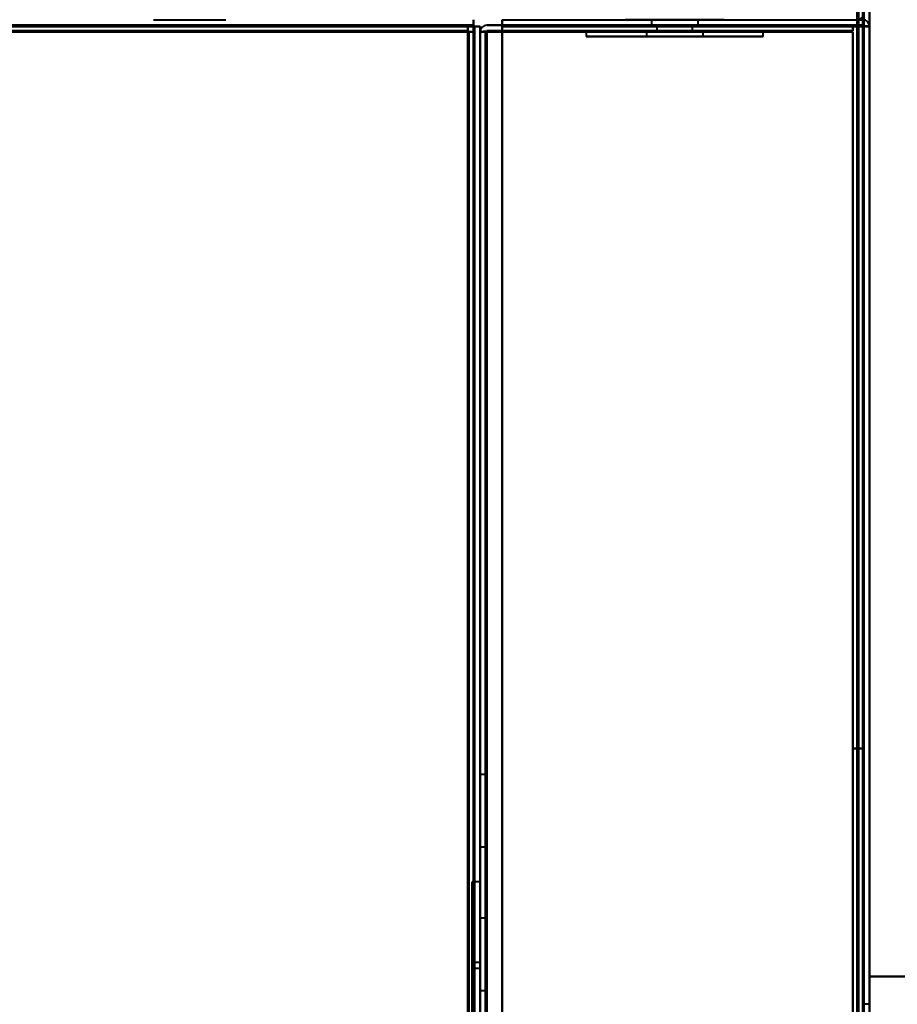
# Model space of a CAD drawing. Header units: millimetres. Extents: x -1087 to 1688, y -120 to 936.
# Tile 82 of 88: x 459 to 538, y 740 to 828. Entities that reach past the tile are written whole.
import ezdxf

# ---------------------------------------------------------------- set-up
doc = ezdxf.new("R2010")
doc.units = ezdxf.units.MM
doc.layers.add('A-GENM', color=13, linetype='Continuous', lineweight=40)
doc.layers.add('G-IMPT', color=8, linetype='Continuous', lineweight=40)

# ---------------------------------------------------------------- blocks, each defined once
blk = doc.blocks.new('NEXA 400 CALQUES_dwg-748074-Arrière')
at = {"layer": 'G-IMPT'}
for p, q in [((534.5, 129.472), (534.5, 862.272)), ((470.65, 828.372), (473.9, 828.372)), ((470.65, 828.372), (473.9, 828.372)), ((473.9, 828.372), (477.15, 828.372)), ((499.4, 828.372), (499.4, 827.772)), ((499.4, 827.772), (499.4, 828.372)), ((511.5, 828.372), (517.5, 828.372)), ((511.5, 828.372), (517.5, 828.372)), ((515.795, 828.372), (513.05, 828.372)), ((519.205, 828.372), (513.05, 828.372)), ((514.95, 828.372), (518.477, 828.372)), ((514.95, 828.372), (516.523, 828.372)), ((515.4, 828.372), (515.4, 827.872)), ((515.4, 828.372), (515.4, 827.872)), ((519.6, 828.372), (515.4, 828.372)), ((517.5, 828.372), (515.4, 828.372)), ((521.95, 828.372), (515.795, 828.372)), ((516.523, 828.372), (520.05, 828.372)), ((519.6, 828.372), (517.5, 828.372)), ((517.5, 828.372), (523.5, 828.372)), ((519.6, 827.872), (519.6, 828.372)), ((519.6, 827.872), (519.6, 828.372)), ((498.9, 827.872), (498.9, 827.272)), ((498.9, 827.272), (498.9, 827.872)), ((499.4, 827.772), (500, 827.772)), ((500, 827.772), (499.4, 827.772)), ((500, 128.972), (500, 827.772)), ((515.4, 827.872), (519.6, 827.872)), ((515.4, 827.872), (519.6, 827.872)), ((515.4, 827.872), (519.6, 827.872)), ((515.4, 827.872), (519.6, 827.872)), ((519.6, 827.872), (515.4, 827.872)), ((519.6, 827.872), (515.4, 827.872)), ((519.6, 827.872), (515.4, 827.872)), ((519.6, 827.872), (515.4, 827.872)), ((515.9, 827.872), (515.9, 827.372)), ((515.9, 827.872), (515.9, 827.372)), ((515.9, 827.872), (517.5, 827.872)), ((515.9, 827.872), (517.5, 827.872)), ((519.1, 827.872), (515.9, 827.872)), ((517.5, 827.872), (515.9, 827.872)), ((519.1, 827.872), (515.9, 827.872)), ((517.5, 827.872), (515.9, 827.872)), ((517.5, 827.872), (519.1, 827.872)), ((517.5, 827.872), (519.1, 827.872)), ((519.1, 827.872), (517.5, 827.872)), ((519.1, 827.872), (517.5, 827.872)), ((519.1, 827.372), (519.1, 827.872)), ((519.1, 827.372), (519.1, 827.872)), ((534.4, 827.772), (535, 827.772)), ((534.4, 827.772), (535, 827.772)), ((535, 827.772), (534.4, 827.772)), ((535, 827.772), (534.4, 827.772)), ((535, 128.972), (535, 827.772)), ((499.5, 827.272), (498.9, 827.272)), ((498.9, 827.272), (499.5, 827.272)), ((500, 827.272), (500, 129.472)), ((500, 827.272), (500.6, 827.272)), ((500, 827.272), (500.6, 827.272)), ((500.6, 827.272), (500, 827.272)), ((500.6, 827.272), (500, 827.272)), ((509.55, 827.372), (509.55, 826.872)), ((509.55, 827.372), (509.55, 826.872)), ((509.55, 827.372), (520.545, 827.372)), ((509.55, 827.372), (520.545, 827.372)), ((524.844, 827.372), (509.55, 827.372)), ((524.844, 827.372), (509.55, 827.372)), ((509.55, 826.872), (524.844, 826.872)), ((509.55, 826.872), (524.844, 826.872)), ((520.545, 826.872), (509.55, 826.872)), ((520.545, 826.872), (509.55, 826.872)), ((525.45, 827.372), (510.156, 827.372)), ((525.45, 827.372), (510.156, 827.372)), ((510.156, 826.872), (525.45, 826.872)), ((510.156, 826.872), (525.45, 826.872)), ((514.455, 827.372), (524.844, 827.372)), ((514.455, 827.372), (524.844, 827.372)), ((524.844, 826.872), (514.455, 826.872)), ((524.844, 826.872), (514.455, 826.872)), ((514.95, 827.372), (514.95, 826.872)), ((514.95, 827.372), (514.95, 826.872)), ((514.95, 827.372), (520.05, 827.372)), ((514.95, 827.372), (520.05, 827.372)), ((514.95, 827.372), (520.05, 827.372)), ((514.95, 827.372), (520.05, 827.372)), ((516.523, 827.372), (514.95, 827.372)), ((518.477, 827.372), (514.95, 827.372)), ((516.523, 827.372), (514.95, 827.372)), ((518.477, 827.372), (514.95, 827.372)), ((514.95, 826.872), (518.477, 826.872)), ((514.95, 826.872), (518.477, 826.872)), ((519.856, 826.872), (514.95, 826.872)), ((519.856, 826.872), (514.95, 826.872)), ((520.05, 826.872), (515.144, 826.872)), ((520.05, 826.872), (515.144, 826.872)), ((515.9, 827.372), (519.1, 827.372)), ((515.9, 827.372), (519.1, 827.372)), ((515.9, 827.372), (519.1, 827.372)), ((515.9, 827.372), (519.1, 827.372)), ((519.1, 827.372), (515.9, 827.372)), ((519.1, 827.372), (515.9, 827.372)), ((519.1, 827.372), (515.9, 827.372)), ((519.1, 827.372), (515.9, 827.372)), ((520.05, 827.372), (516.523, 827.372)), ((520.05, 827.372), (516.523, 827.372)), ((516.523, 826.872), (519.856, 826.872)), ((516.523, 826.872), (519.856, 826.872)), ((518.477, 826.872), (520.05, 826.872)), ((518.477, 826.872), (520.05, 826.872)), ((519.856, 826.872), (520.05, 826.872)), ((519.856, 826.872), (520.05, 826.872)), ((520.05, 826.872), (520.05, 827.372)), ((520.05, 826.872), (520.05, 827.372)), ((520.545, 827.372), (525.45, 827.372)), ((520.545, 827.372), (525.45, 827.372)), ((525.45, 826.872), (520.545, 826.872)), ((525.45, 826.872), (520.545, 826.872)), ((524.844, 827.372), (525.45, 827.372)), ((524.844, 827.372), (525.45, 827.372)), ((525.45, 826.872), (524.844, 826.872)), ((525.45, 826.872), (524.844, 826.872)), ((525.45, 826.872), (525.45, 827.372)), ((525.45, 826.872), (525.45, 827.372)), ((500.5, 760.522), (500, 760.522)), ((500, 760.522), (500, 757.272)), ((500, 757.272), (500, 760.522)), ((500.5, 760.522), (500.5, 757.272)), ((500.5, 757.272), (500.5, 760.522)), ((500, 757.272), (500, 754.022)), ((500, 754.022), (500, 757.272)), ((500.5, 757.272), (500.5, 754.022)), ((500.5, 754.022), (500.5, 757.272)), ((500, 754.022), (500.5, 754.022)), ((500, 750.872), (499.3, 750.872)), ((499.3, 750.872), (499.3, 638.372)), ((499.3, 638.372), (499.3, 750.872)), ((500, 750.872), (500, 638.372)), ((500, 525.872), (500, 750.872)), ((500, 525.872), (500, 750.872)), ((500.5, 747.626), (500, 747.626)), ((500, 747.626), (500, 744.376)), ((500, 744.376), (500, 747.626)), ((500.5, 747.626), (500.5, 744.376)), ((500.5, 744.376), (500.5, 747.626)), ((500, 744.376), (500, 741.126)), ((500, 741.126), (500, 744.376)), ((500.5, 744.376), (500.5, 741.126)), ((500.5, 741.126), (500.5, 744.376)), ((500, 743.622), (499.3, 743.622)), ((499.3, 743.622), (499.3, 743.372)), ((499.3, 743.372), (499.3, 743.622)), ((500, 743.622), (500, 743.372)), ((500, 743.372), (500, 743.622)), ((499.3, 743.372), (499.3, 743.122)), ((499.3, 743.122), (499.3, 743.372)), ((499.3, 743.122), (500, 743.122)), ((500, 743.372), (500, 743.122)), ((500, 743.122), (500, 743.372)), ((545.5, 742.372), (535, 742.372)), ((535, 738.05), (535, 742.372)), ((535, 742.372), (535, 738.05)), ((500, 741.126), (500.5, 741.126)), ((535, 739.872), (534.5, 739.872))]:
    blk.add_line(p, q, dxfattribs=at)
at = {"layer": 'G-IMPT', "flags": 128}
for points in [[(533.9, 862.272), (533.9, 679.072), (533.9, 495.872), (533.9, 312.672), (533.9, 129.472)], [(533.9, 129.472), (533.9, 312.672), (533.9, 495.872), (533.9, 679.072), (533.9, 862.272)], [(533.9, 862.272), (533.9, 679.072), (533.9, 495.872), (533.9, 312.672), (533.9, 129.472)], [(534, 129.472), (534, 312.672), (534, 495.872), (534, 679.072), (534, 862.272)], [(534, 862.272), (534, 679.072), (534, 495.872), (534, 312.672), (534, 129.472)], [(534, 129.472), (534, 312.672), (534, 495.872), (534, 679.072), (534, 862.272)], [(534.4, 128.972), (534.4, 312.422), (534.4, 495.872), (534.4, 679.322), (534.4, 862.772)], [(534.4, 862.772), (534.4, 679.322), (534.4, 495.872), (534.4, 312.422), (534.4, 128.972)], [(534.4, 128.972), (534.4, 312.422), (534.4, 495.872), (534.4, 679.322), (534.4, 862.772)], [(534.5, 862.772), (534.5, 679.322), (534.5, 495.872), (534.5, 312.422), (534.5, 128.972)], [(534.5, 129.472), (534.5, 312.672), (534.5, 495.872), (534.5, 679.072), (534.5, 862.272)], [(534.5, 862.272), (534.5, 679.072), (534.5, 495.872), (534.5, 312.672), (534.5, 129.472)], [(534.5, 129.472), (534.5, 312.672), (534.5, 495.872), (534.5, 679.072), (534.5, 862.272)], [(534.5, 862.272), (534.5, 679.072), (534.5, 495.872), (534.5, 312.672), (534.5, 129.472)], [(534.5, 129.472), (534.5, 312.672), (534.5, 495.872), (534.5, 679.072), (534.5, 862.272)], [(534.5, 862.272), (534.5, 679.072), (534.5, 495.872), (534.5, 312.672), (534.5, 129.472)], [(535, 862.772), (535, 679.322), (535, 495.872), (535, 312.422), (535, 128.972)], [(535, 735.672), (535, 767.447), (535, 799.222), (535, 830.997), (535, 862.772)], [(535, 128.972), (535, 312.422), (535, 495.872), (535, 679.322), (535, 862.772)], [(535, 862.772), (535, 830.997), (535, 799.222), (535, 767.447), (535, 735.672)], [(499.4, 828.372), (499.4, 828.247), (499.4, 828.122), (499.4, 827.997), (499.4, 827.872)], [(499.4, 827.872), (499.4, 827.997), (499.4, 828.122), (499.4, 828.247), (499.4, 828.372)], [(502, 827.872), (502, 827.997), (502, 828.122), (502, 828.247), (502, 828.372)], [(502, 828.372), (510.1, 828.372), (518.2, 828.372), (526.3, 828.372), (534.4, 828.372)], [(502, 828.372), (502, 828.247), (502, 828.122), (502, 827.997), (502, 827.872)], [(502, 827.872), (502, 827.997), (502, 828.122), (502, 828.247), (502, 828.372)], [(502, 828.372), (502, 828.247), (502, 828.122), (502, 827.997), (502, 827.872)], [(499.4, 827.872), (249.7, 827.872), (0, 827.872), (-249.7, 827.872), (-499.4, 827.872)], [(499.4, 827.772), (249.7, 827.772), (0, 827.772), (-249.7, 827.772), (-499.4, 827.772)], [(-499.4, 827.772), (-249.7, 827.772), (0, 827.772), (249.7, 827.772), (499.4, 827.772)], [(-499.4, 827.772), (-249.7, 827.772), (0, 827.772), (249.7, 827.772), (499.4, 827.772)], [(-498.9, 827.872), (-249.45, 827.872), (0, 827.872), (249.45, 827.872), (498.9, 827.872)], [(498.9, 827.872), (249.45, 827.872), (0, 827.872), (-249.45, 827.872), (-498.9, 827.872)], [(-498.9, 827.872), (-249.45, 827.872), (0, 827.872), (249.45, 827.872), (498.9, 827.872)], [(498.9, 827.872), (249.45, 827.872), (0, 827.872), (-249.45, 827.872), (-498.9, 827.872)], [(-498.9, 827.872), (-249.45, 827.872), (0, 827.872), (249.45, 827.872), (498.9, 827.872)], [(498.9, 827.872), (249.45, 827.872), (0, 827.872), (-249.45, 827.872), (-498.9, 827.872)], [(498.9, 827.872), (498.9, 827.747), (498.9, 827.622), (498.9, 827.497), (498.9, 827.372)], [(498.9, 827.372), (498.9, 827.497), (498.9, 827.622), (498.9, 827.747), (498.9, 827.872)], [(498.9, 827.872), (499.025, 827.872), (499.15, 827.872), (499.275, 827.872), (499.4, 827.872)], [(499.4, 827.872), (499.275, 827.872), (499.15, 827.872), (499.025, 827.872), (498.9, 827.872)], [(499.4, 827.822), (499.4, 827.835), (499.4, 827.847), (499.4, 827.86), (499.4, 827.872)], [(499.4, 827.772), (499.4, 827.785), (499.4, 827.797), (499.4, 827.81), (499.4, 827.822)], [(499.4, 827.772), (499.4, 653.072), (499.4, 478.372), (499.4, 303.672), (499.4, 128.972)], [(499.4, 128.972), (499.4, 303.672), (499.4, 478.372), (499.4, 653.072), (499.4, 827.772)], [(499.4, 827.772), (499.4, 653.072), (499.4, 478.372), (499.4, 303.672), (499.4, 128.972)], [(499.45, 827.772), (499.438, 827.772), (499.425, 827.772), (499.413, 827.772), (499.4, 827.772)], [(499.5, 827.772), (499.488, 827.772), (499.475, 827.772), (499.463, 827.772), (499.45, 827.772)], [(499.5, 128.972), (499.5, 303.672), (499.5, 478.372), (499.5, 653.072), (499.5, 827.772)], [(499.5, 827.772), (499.5, 827.647), (499.5, 827.522), (499.5, 827.397), (499.5, 827.272)], [(499.5, 827.272), (499.5, 827.397), (499.5, 827.522), (499.5, 827.647), (499.5, 827.772)], [(499.5, 827.772), (499.625, 827.772), (499.75, 827.772), (499.875, 827.772), (500, 827.772)], [(500, 827.772), (499.875, 827.772), (499.75, 827.772), (499.625, 827.772), (499.5, 827.772)], [(500, 827.772), (500, 827.647), (500, 827.522), (500, 827.397), (500, 827.272)], [(500, 827.272), (500, 827.397), (500, 827.522), (500, 827.647), (500, 827.772)], [(500, 827.772), (500, 653.072), (500, 478.372), (500, 303.672), (500, 128.972)], [(500, 128.972), (500, 303.672), (500, 478.372), (500, 653.072), (500, 827.772)], [(502, 827.872), (501.65, 827.872), (501.3, 827.872), (500.95, 827.872), (500.6, 827.872)], [(500.6, 827.872), (500.95, 827.872), (501.3, 827.872), (501.65, 827.872), (502, 827.872)], [(502, 827.872), (501.65, 827.872), (501.3, 827.872), (500.95, 827.872), (500.6, 827.872)], [(500.6, 827.872), (500.95, 827.872), (501.3, 827.872), (501.65, 827.872), (502, 827.872)], [(533.5, 827.872), (525.625, 827.872), (517.75, 827.872), (509.875, 827.872), (502, 827.872)], [(502, 827.872), (509.875, 827.872), (517.75, 827.872), (525.625, 827.872), (533.5, 827.872)], [(533.5, 827.872), (525.625, 827.872), (517.75, 827.872), (509.875, 827.872), (502, 827.872)], [(502, 827.872), (510.1, 827.872), (518.2, 827.872), (526.3, 827.872), (534.4, 827.872)], [(534.4, 827.872), (526.3, 827.872), (518.2, 827.872), (510.1, 827.872), (502, 827.872)], [(502, 827.872), (509.875, 827.872), (517.75, 827.872), (525.625, 827.872), (533.5, 827.872)], [(534.45, 827.822), (526.337, 827.835), (518.225, 827.847), (510.112, 827.86), (502, 827.872)], [(502, 827.872), (510.112, 827.86), (518.225, 827.847), (526.337, 827.835), (534.45, 827.822)], [(534.4, 827.772), (526.3, 827.772), (518.2, 827.772), (510.1, 827.772), (502, 827.772)], [(502, 827.772), (502, 827.647), (502, 827.522), (502, 827.397), (502, 827.272)], [(502, 827.272), (502, 827.397), (502, 827.522), (502, 827.647), (502, 827.772)], [(502, 827.772), (502, 653.072), (502, 478.372), (502, 303.672), (502, 128.972)], [(502, 128.972), (502, 303.672), (502, 478.372), (502, 653.072), (502, 827.772)], [(502, 827.772), (510.1, 827.772), (518.2, 827.772), (526.3, 827.772), (534.4, 827.772)], [(534.4, 827.772), (526.3, 827.772), (518.2, 827.772), (510.1, 827.772), (502, 827.772)], [(502, 827.772), (502, 653.072), (502, 478.372), (502, 303.672), (502, 128.972)], [(502, 827.772), (502, 827.647), (502, 827.522), (502, 827.397), (502, 827.272)], [(502, 128.972), (502, 303.672), (502, 478.372), (502, 653.072), (502, 827.772)], [(502, 827.272), (502, 827.397), (502, 827.522), (502, 827.647), (502, 827.772)], [(502, 827.772), (510.1, 827.772), (518.2, 827.772), (526.3, 827.772), (534.4, 827.772)], [(534.4, 827.772), (526.3, 827.772), (518.2, 827.772), (510.1, 827.772), (502, 827.772)], [(502, 827.772), (510.112, 827.772), (518.225, 827.772), (526.337, 827.772), (534.45, 827.772)], [(534.45, 827.772), (526.337, 827.772), (518.225, 827.772), (510.112, 827.772), (502, 827.772)], [(502, 827.772), (510.1, 827.772), (518.2, 827.772), (526.3, 827.772), (534.4, 827.772)], [(533.5, 827.372), (533.5, 827.497), (533.5, 827.622), (533.5, 827.747), (533.5, 827.872)], [(533.5, 827.872), (533.5, 827.747), (533.5, 827.622), (533.5, 827.497), (533.5, 827.372)], [(533.5, 827.372), (533.5, 827.497), (533.5, 827.622), (533.5, 827.747), (533.5, 827.872)], [(533.5, 827.872), (533.5, 827.747), (533.5, 827.622), (533.5, 827.497), (533.5, 827.372)], [(534.4, 735.672), (534.4, 758.697), (534.4, 781.722), (534.4, 804.747), (534.4, 827.772)], [(534.4, 827.772), (534.4, 804.747), (534.4, 781.722), (534.4, 758.697), (534.4, 735.672)], [(534.4, 735.672), (534.4, 758.697), (534.4, 781.722), (534.4, 804.747), (534.4, 827.772)], [(534.4, 128.972), (534.4, 303.672), (534.4, 478.372), (534.4, 653.072), (534.4, 827.772)], [(534.4, 827.772), (534.4, 653.072), (534.4, 478.372), (534.4, 303.672), (534.4, 128.972)], [(534.4, 827.772), (534.4, 653.072), (534.4, 478.372), (534.4, 303.672), (534.4, 128.972)], [(535, 827.772), (534.862, 827.785), (534.725, 827.797), (534.587, 827.81), (534.45, 827.822)], [(534.45, 827.822), (534.587, 827.81), (534.725, 827.797), (534.862, 827.785), (535, 827.772)], [(534.45, 827.772), (534.587, 827.772), (534.725, 827.772), (534.862, 827.772), (535, 827.772)], [(535, 827.772), (534.862, 827.772), (534.725, 827.772), (534.587, 827.772), (534.45, 827.772)], [(534.5, 128.972), (534.5, 303.672), (534.5, 478.372), (534.5, 653.072), (534.5, 827.772)], [(534.5, 827.772), (534.5, 804.747), (534.5, 781.722), (534.5, 758.697), (534.5, 735.672)], [(535, 827.772), (535, 804.747), (535, 781.722), (535, 758.697), (535, 735.672)], [(535, 128.972), (535, 303.672), (535, 478.372), (535, 653.072), (535, 827.772)], [(535, 735.672), (535, 758.697), (535, 781.722), (535, 804.747), (535, 827.772)], [(535, 827.772), (535, 653.072), (535, 478.372), (535, 303.672), (535, 128.972)], [(-499, 827.372), (-249.5, 827.372), (0, 827.372), (249.5, 827.372), (499, 827.372)], [(499, 827.372), (249.5, 827.372), (0, 827.372), (-249.5, 827.372), (-499, 827.372)], [(498.9, 827.372), (249.45, 827.372), (0, 827.372), (-249.45, 827.372), (-498.9, 827.372)], [(-498.9, 827.372), (-249.45, 827.372), (0, 827.372), (249.45, 827.372), (498.9, 827.372)], [(-498.9, 827.272), (-249.45, 827.272), (0, 827.272), (249.45, 827.272), (498.9, 827.272)], [(498.9, 827.272), (249.45, 827.272), (0, 827.272), (-249.45, 827.272), (-498.9, 827.272)], [(498.95, 827.372), (498.938, 827.372), (498.925, 827.372), (498.913, 827.372), (498.9, 827.372)], [(498.9, 827.372), (498.9, 827.36), (498.9, 827.347), (498.9, 827.335), (498.9, 827.322)], [(498.9, 827.322), (498.9, 827.31), (498.9, 827.297), (498.9, 827.285), (498.9, 827.272)], [(498.9, 827.272), (498.913, 827.272), (498.925, 827.272), (498.938, 827.272), (498.95, 827.272)], [(498.9, 827.272), (498.9, 660.797), (498.9, 494.322), (498.9, 327.847), (498.9, 161.372)], [(498.9, 161.372), (498.9, 327.847), (498.9, 494.322), (498.9, 660.797), (498.9, 827.272)], [(499, 827.372), (498.988, 827.372), (498.975, 827.372), (498.963, 827.372), (498.95, 827.372)], [(498.95, 827.272), (498.963, 827.272), (498.975, 827.272), (498.988, 827.272), (499, 827.272)], [(499, 827.322), (499, 827.335), (499, 827.347), (499, 827.36), (499, 827.372)], [(499, 827.372), (499, 652.872), (499, 478.372), (499, 303.872), (499, 129.372)], [(499, 129.372), (499, 303.872), (499, 478.372), (499, 652.872), (499, 827.372)], [(499, 827.272), (499, 827.285), (499, 827.297), (499, 827.31), (499, 827.322)], [(499, 827.272), (499, 652.822), (499, 478.372), (499, 303.922), (499, 129.472)], [(499.5, 827.272), (499.375, 827.272), (499.25, 827.272), (499.125, 827.272), (499, 827.272)], [(499, 827.272), (499.125, 827.272), (499.25, 827.272), (499.375, 827.272), (499.5, 827.272)], [(499, 129.472), (499, 303.922), (499, 478.372), (499, 652.822), (499, 827.272)], [(499.5, 129.472), (499.5, 303.922), (499.5, 478.372), (499.5, 652.822), (499.5, 827.272)], [(499.5, 827.272), (499.5, 652.822), (499.5, 478.372), (499.5, 303.922), (499.5, 129.472)], [(499.5, 129.472), (499.5, 303.922), (499.5, 478.372), (499.5, 652.822), (499.5, 827.272)], [(499.5, 827.272), (499.5, 652.822), (499.5, 478.372), (499.5, 303.922), (499.5, 129.472)], [(499.5, 129.472), (499.5, 303.922), (499.5, 478.372), (499.5, 652.822), (499.5, 827.272)], [(499.5, 827.272), (499.5, 652.822), (499.5, 478.372), (499.5, 303.922), (499.5, 129.472)], [(500, 827.272), (500.138, 827.285), (500.275, 827.297), (500.413, 827.31), (500.55, 827.322)], [(500.55, 827.322), (500.413, 827.31), (500.275, 827.297), (500.138, 827.285), (500, 827.272)], [(500, 161.372), (500, 327.847), (500, 494.322), (500, 660.797), (500, 827.272)], [(500, 827.272), (500, 652.822), (500, 478.372), (500, 303.922), (500, 129.472)], [(500.55, 827.272), (500.413, 827.272), (500.275, 827.272), (500.138, 827.272), (500, 827.272)], [(500, 827.272), (500.138, 827.272), (500.275, 827.272), (500.413, 827.272), (500.55, 827.272)], [(500, 827.272), (500, 660.797), (500, 494.322), (500, 327.847), (500, 161.372)], [(500, 129.472), (500, 303.922), (500, 478.372), (500, 652.822), (500, 827.272)], [(500, 827.272), (500, 652.822), (500, 478.372), (500, 303.922), (500, 129.472)], [(500, 129.472), (500, 303.922), (500, 478.372), (500, 652.822), (500, 827.272)], [(500.5, 827.272), (500.5, 652.822), (500.5, 478.372), (500.5, 303.922), (500.5, 129.472)], [(500.5, 129.472), (500.5, 303.922), (500.5, 478.372), (500.5, 652.822), (500.5, 827.272)], [(500.55, 827.322), (508.788, 827.335), (517.025, 827.347), (525.263, 827.36), (533.5, 827.372)], [(533.5, 827.372), (525.263, 827.36), (517.025, 827.347), (508.788, 827.335), (500.55, 827.322)], [(533.5, 827.272), (525.263, 827.272), (517.025, 827.272), (508.788, 827.272), (500.55, 827.272)], [(500.55, 827.272), (508.788, 827.272), (517.025, 827.272), (525.263, 827.272), (533.5, 827.272)], [(500.6, 827.372), (508.825, 827.372), (517.05, 827.372), (525.275, 827.372), (533.5, 827.372)], [(533.5, 827.372), (525.275, 827.372), (517.05, 827.372), (508.825, 827.372), (500.6, 827.372)], [(500.6, 129.472), (500.6, 303.922), (500.6, 478.372), (500.6, 652.822), (500.6, 827.272)], [(500.6, 827.272), (508.825, 827.272), (517.05, 827.272), (525.275, 827.272), (533.5, 827.272)], [(533.5, 827.272), (525.275, 827.272), (517.05, 827.272), (508.825, 827.272), (500.6, 827.272)], [(500.6, 827.272), (500.6, 652.822), (500.6, 478.372), (500.6, 303.922), (500.6, 129.472)], [(500.6, 129.472), (500.6, 303.922), (500.6, 478.372), (500.6, 652.822), (500.6, 827.272)], [(500.6, 827.272), (500.95, 827.272), (501.3, 827.272), (501.65, 827.272), (502, 827.272)], [(502, 827.272), (501.65, 827.272), (501.3, 827.272), (500.95, 827.272), (500.6, 827.272)], [(500.6, 827.272), (500.6, 652.822), (500.6, 478.372), (500.6, 303.922), (500.6, 129.472)], [(500.6, 827.272), (500.6, 652.822), (500.6, 478.372), (500.6, 303.922), (500.6, 129.472)], [(500.6, 129.472), (500.6, 303.922), (500.6, 478.372), (500.6, 652.822), (500.6, 827.272)], [(500.6, 827.272), (500.95, 827.272), (501.3, 827.272), (501.65, 827.272), (502, 827.272)], [(502, 827.272), (501.65, 827.272), (501.3, 827.272), (500.95, 827.272), (500.6, 827.272)], [(502, 827.272), (502, 652.822), (502, 478.372), (502, 303.922), (502, 129.472)], [(502, 129.472), (502, 303.922), (502, 478.372), (502, 652.822), (502, 827.272)], [(502, 827.272), (509.875, 827.272), (517.75, 827.272), (525.625, 827.272), (533.5, 827.272)], [(533.5, 827.272), (525.625, 827.272), (517.75, 827.272), (509.875, 827.272), (502, 827.272)], [(502, 827.272), (509.875, 827.272), (517.75, 827.272), (525.625, 827.272), (533.5, 827.272)], [(502, 129.472), (502, 303.922), (502, 478.372), (502, 652.822), (502, 827.272)], [(502, 827.272), (502, 652.822), (502, 478.372), (502, 303.922), (502, 129.472)], [(533.5, 827.272), (525.625, 827.272), (517.75, 827.272), (509.875, 827.272), (502, 827.272)], [(533.5, 827.272), (533.5, 652.822), (533.5, 478.372), (533.5, 303.922), (533.5, 129.472)], [(533.5, 735.672), (533.5, 758.572), (533.5, 781.472), (533.5, 804.372), (533.5, 827.272)], [(533.5, 735.672), (533.5, 758.572), (533.5, 781.472), (533.5, 804.372), (533.5, 827.272)], [(533.5, 827.272), (533.5, 804.372), (533.5, 781.472), (533.5, 758.572), (533.5, 735.672)], [(533.5, 129.472), (533.5, 303.922), (533.5, 478.372), (533.5, 652.822), (533.5, 827.272)], [(533.5, 827.272), (533.5, 652.822), (533.5, 478.372), (533.5, 303.922), (533.5, 129.472)], [(533.5, 827.272), (533.5, 804.372), (533.5, 781.472), (533.5, 758.572), (533.5, 735.672)], [(533.5, 129.472), (533.5, 303.922), (533.5, 478.372), (533.5, 652.822), (533.5, 827.272)], [(533.5, 642.872), (533.5, 672.872), (533.5, 702.872), (533.5, 732.872), (533.5, 762.872)], [(533.5, 762.872), (533.5, 732.872), (533.5, 702.872), (533.5, 672.872), (533.5, 642.872)], [(534.5, 762.872), (534.25, 762.872), (534, 762.872), (533.75, 762.872), (533.5, 762.872)], [(533.5, 762.872), (533.75, 762.872), (534, 762.872), (534.25, 762.872), (534.5, 762.872)], [(533.5, 642.872), (533.5, 672.872), (533.5, 702.872), (533.5, 732.872), (533.5, 762.872)], [(533.5, 762.872), (533.75, 762.872), (534, 762.872), (534.25, 762.872), (534.5, 762.872)], [(534.5, 762.872), (534.25, 762.872), (534, 762.872), (533.75, 762.872), (533.5, 762.872)], [(533.5, 762.872), (533.5, 732.872), (533.5, 702.872), (533.5, 672.872), (533.5, 642.872)], [(534.5, 762.872), (534.5, 732.872), (534.5, 702.872), (534.5, 672.872), (534.5, 642.872)], [(534.5, 642.872), (534.5, 672.872), (534.5, 702.872), (534.5, 732.872), (534.5, 762.872)], [(534.5, 762.872), (534.5, 732.872), (534.5, 702.872), (534.5, 672.872), (534.5, 642.872)], [(534.5, 642.872), (534.5, 672.872), (534.5, 702.872), (534.5, 732.872), (534.5, 762.872)], [(535, 663.372), (535, 683.122), (535, 702.872), (535, 722.622), (535, 742.372)], [(535, 742.372), (535.877, 742.372), (536.754, 742.372), (537.631, 742.372), (538.509, 742.372)], [(538.509, 742.372), (537.631, 742.372), (536.754, 742.372), (535.877, 742.372), (535, 742.372)], [(535, 742.372), (537.625, 742.372), (540.25, 742.372), (542.875, 742.372), (545.5, 742.372)], [(545.5, 742.372), (542.875, 742.372), (540.25, 742.372), (537.625, 742.372), (535, 742.372)], [(535, 742.372), (535, 722.622), (535, 702.872), (535, 683.122), (535, 663.372)]]:
    blk.add_lwpolyline(points, dxfattribs=at)
at = {"layer": 'G-IMPT'}
for centre, start, end in [((533.9, 828.972), 270, 360), ((533.9, 828.972), 270, 0), ((534.4, 827.772), 0, 90), ((534.4, 827.772), 0, 90), ((534.4, 827.772), 360, 90), ((534.4, 827.772), 0, 90), ((500.6, 827.272), 90, 180), ((500.6, 827.272), 90, 180), ((500.6, 827.272), 90, 180), ((500.6, 827.272), 90, 180)]:
    blk.add_arc(centre, 0.6, start, end, dxfattribs=at)
blk = doc.blocks.new('Maintenance r21 - Maintenance r21-748144-Arrière')
at = {"layer": 'A-GENM'}
for p, q in [((535, 862.872), (535, 0)), ((535, 0), (535, 862.872))]:
    blk.add_line(p, q, dxfattribs=at)

msp = doc.modelspace()

# ---------------------------------------------------------------- block references
at = {"layer": 'A-GENM'}
msp.add_blockref('Maintenance r21 - Maintenance r21-748144-Arrière', (0, 0), dxfattribs=at)
at = {"layer": 'G-IMPT'}
msp.add_blockref('NEXA 400 CALQUES_dwg-748074-Arrière', (0, 0), dxfattribs=at)

doc.saveas('drawing.dxf')
